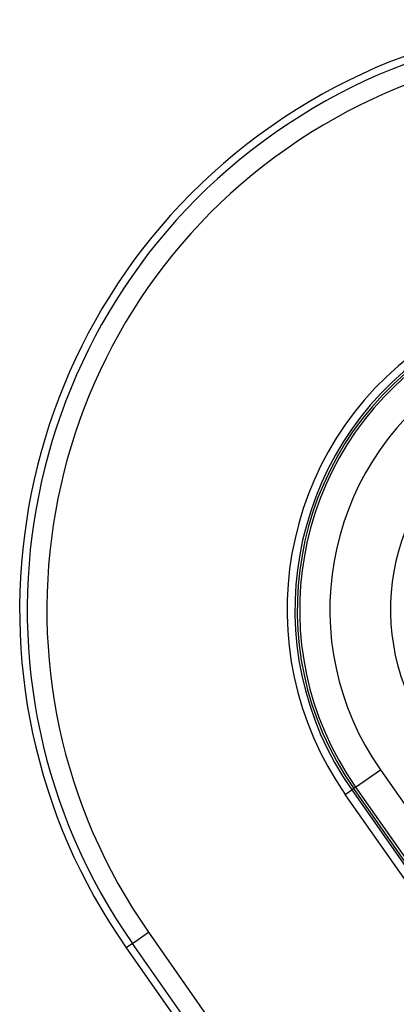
# Model space of a CAD drawing. Header units: millimetres. Extents: x 0 to 420, y 0 to 309.
# Tile 10 of 32: x 63.49 to 66.72, y 300.65 to 309.07. Entities that reach past the tile are written whole.
import ezdxf

# ---------------------------------------------------------------- set-up
doc = ezdxf.new("R2010")
doc.units = ezdxf.units.MM

msp = doc.modelspace()

# ---------------------------------------------------------------- linework, layer by layer
at = {"color": 7, "linetype": 'Continuous', "lineweight": 25}
for p, q in [((66.36744, 302.50783), (66.57911, 302.65604)), ((66.57911, 302.65604), (67.65132, 301.12475)), ((66.35063, 302.49606), (66.33419, 302.48455)), ((66.36744, 302.50783), (66.35063, 302.49606)), ((67.42983, 300.9548), (66.35063, 302.49606)), ((66.36744, 302.50783), (67.44584, 300.96771)), ((66.27913, 302.44599), (66.33419, 302.48455)), ((67.3604, 300.90177), (66.27913, 302.44599)), ((66.33419, 302.48455), (67.41387, 300.94261)), ((64.45883, 301.17141), (64.59642, 301.26775)), ((64.59642, 301.26775), (66.83261, 298.07414)), ((64.45883, 301.17141), (64.40578, 301.13426)), ((66.69583, 297.97664), (64.45883, 301.17141)), ((64.40578, 301.13426), (66.65206, 297.92623))]:
    msp.add_line(p, q, dxfattribs=at)
for radius in [5.04215, 4.97739, 4.80942, 2.75521, 2.68799, 2.66792, 2.64741, 2.38901, 1.87047]:
    msp.add_arc((68.53607, 304.02632), radius, 35, 215, dxfattribs=at)

doc.saveas('drawing.dxf')
